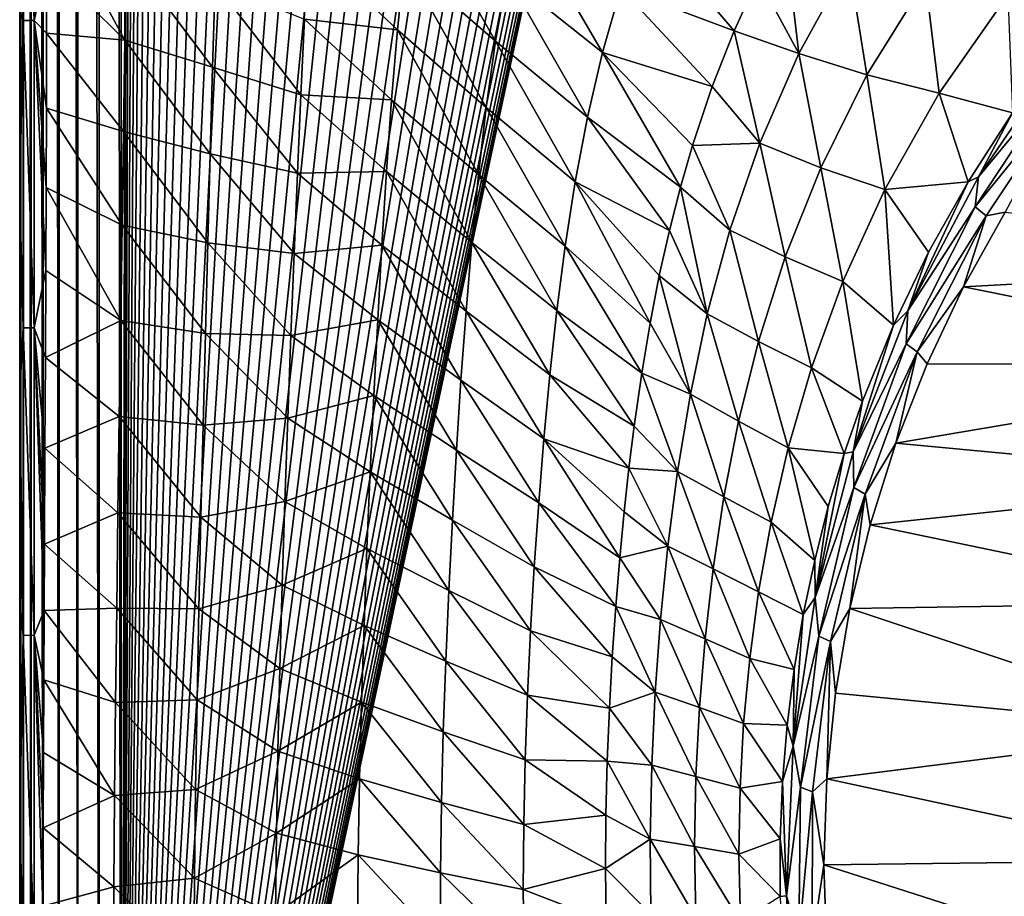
# Model space of a CAD drawing. Header units: metres. Extents: x -23 to 23, y -199 to 23.
# Tile 8 of 112: x -21.22 to -11.42, y -179.21 to -170.49. Entities that reach past the tile are written whole.
import ezdxf

# ---------------------------------------------------------------- set-up
doc = ezdxf.new("R2010")
doc.units = ezdxf.units.M
doc.layers.add('solid_509541_180_SW0001', color=7, linetype='CONTINUOUS')

msp = doc.modelspace()

# ---------------------------------------------------------------- linework, layer by layer
at = {"layer": 'solid_509541_180_SW0001'}
for points in [[(-21.182512, -189, 242.230423), (-21.182512, 0.000142, 242.230423), (-21.209377, -0.00011, 242.00946)], [(-21.107437, -189, 242.439972), (-21.107437, 0.000167, 242.439957), (-21.182512, 0.000142, 242.230423)], [(-21.110292, -189, 242.434082), (-21.107437, -189, 242.439972), (-21.182512, 0.000142, 242.230423)], [(-21.182512, -189, 242.230423), (-21.110292, -189, 242.434082), (-21.182512, 0.000142, 242.230423)], [(-20.987869, -189, 242.627716), (-20.987869, 0.000123, 242.627701), (-21.107437, 0.000167, 242.439957)], [(-21.107437, -189, 242.439972), (-20.987869, -189, 242.627716), (-21.107437, 0.000167, 242.439957)], [(-20.829735, -189, 242.784348), (-20.829735, 0.00002, 242.784348), (-20.987869, 0.000123, 242.627701)], [(-20.987869, -189, 242.627716), (-20.829735, -189, 242.784348), (-20.987869, 0.000123, 242.627701)], [(-20.640867, -189, 242.902145), (-20.640867, -0.000121, 242.902145), (-20.829735, 0.00002, 242.784348)], [(-20.829735, -189, 242.784348), (-20.640867, -189, 242.902145), (-20.829735, 0.00002, 242.784348)], [(-21.184349, -189, 242.222519), (-21.209377, -0.00011, 242.00946), (-21.209377, -94.500061, 242.00946)], [(-21.184349, -189, 242.222519), (-21.182512, -189, 242.230423), (-21.209377, -0.00011, 242.00946)], [(-20.430849, -189, 242.975174), (-20.430624, -0.000278, 242.975235), (-20.640867, -0.000121, 242.902145)], [(-20.640867, -189, 242.902145), (-20.430849, -189, 242.975174), (-20.640867, -0.000121, 242.902145)], [(-20.430849, -189, 242.975174), (-20.209421, -189, 243), (-20.430624, -0.000278, 242.975235)], [(-20.430624, -0.000278, 242.975235), (-20.209421, -189, 243), (-20.209421, -0.000428, 243)], [(-19.85832, -1.201108, 243), (-20.209421, -0.000428, 243), (-20.209421, -189, 243)], [(-19.749578, -2.397916, 243), (-19.85832, -1.201108, 243), (-20.209421, -189, 243)], [(-19.568743, -3.586129, 243), (-19.749578, -2.397916, 243), (-20.209421, -189, 243)], [(-19.316486, -4.761213, 243), (-19.568743, -3.586129, 243), (-20.209421, -189, 243)], [(19.316486, -4.761213, 243), (18.993776, -5.918785, 243), (-20.209421, -189, 243)], [(19.316486, -4.761213, 243), (-20.209421, -189, 243), (20.209421, -189, 243)], [(-18.993776, -5.918785, 243), (-19.316486, -4.761213, 243), (-20.209421, -189, 243)], [(18.993776, -5.918785, 243), (18.601791, -7.054702, 243), (-20.209421, -189, 243)], [(-18.601791, -7.054702, 243), (-18.993776, -5.918785, 243), (-20.209421, -189, 243)], [(18.601791, -7.054702, 243), (18.141941, -8.164902, 243), (-20.209421, -189, 243)], [(-18.141941, -8.164902, 243), (-18.601791, -7.054702, 243), (-20.209421, -189, 243)], [(18.141941, -8.164902, 243), (17.615858, -9.2454, 243), (-20.209421, -189, 243)], [(-17.615858, -9.2454, 243), (-18.141941, -8.164902, 243), (-20.209421, -189, 243)], [(17.615858, -9.2454, 243), (17.025412, -10.292294, 243), (-20.209421, -189, 243)], [(-17.025412, -10.292294, 243), (-17.615858, -9.2454, 243), (-20.209421, -189, 243)], [(17.025412, -10.292294, 243), (16.372877, -11.301532, 243), (-20.209421, -189, 243)], [(-16.372877, -11.301532, 243), (-17.025412, -10.292294, 243), (-20.209421, -189, 243)], [(16.372877, -11.301532, 243), (15.660671, -12.269428, 243), (-20.209421, -189, 243)], [(-15.660671, -12.269428, 243), (-16.372877, -11.301532, 243), (-20.209421, -189, 243)], [(15.660671, -12.269428, 243), (14.891361, -13.19253, 243), (-20.209421, -189, 243)], [(-14.891361, -13.19253, 243), (-15.660671, -12.269428, 243), (-20.209421, -189, 243)], [(14.891361, -13.19253, 243), (14.067702, -14.067531, 243), (-20.209421, -189, 243)], [(-14.067702, -14.067531, 243), (-14.891361, -13.19253, 243), (-20.209421, -189, 243)], [(14.067702, -14.067531, 243), (13.192632, -14.891286, 243), (-20.209421, -189, 243)], [(-13.192632, -14.891286, 243), (-14.067702, -14.067531, 243), (-20.209421, -189, 243)], [(13.192632, -14.891286, 243), (12.269317, -15.660772, 243), (-20.209421, -189, 243)], [(-12.269317, -15.660772, 243), (-13.192632, -14.891286, 243), (-20.209421, -189, 243)], [(12.269317, -15.660772, 243), (11.301332, -16.373013, 243), (-20.209421, -189, 243)], [(-11.301332, -16.373013, 243), (-12.269317, -15.660772, 243), (-20.209421, -189, 243)], [(11.301332, -16.373013, 243), (10.292202, -17.025454, 243), (-20.209421, -189, 243)], [(-10.292202, -17.025454, 243), (-11.301332, -16.373013, 243), (-20.209421, -189, 243)], [(10.292202, -17.025454, 243), (9.245549, -17.61577, 243), (-20.209421, -189, 243)], [(-9.245549, -17.61577, 243), (-10.292202, -17.025454, 243), (-20.209421, -189, 243)], [(9.245549, -17.61577, 243), (8.165118, -18.141846, 243), (-20.209421, -189, 243)], [(-8.165118, -18.141846, 243), (-9.245549, -17.61577, 243), (-20.209421, -189, 243)], [(8.165118, -18.141846, 243), (7.054771, -18.601778, 243), (-20.209421, -189, 243)], [(-7.054771, -18.601778, 243), (-8.165118, -18.141846, 243), (-20.209421, -189, 243)], [(7.054771, -18.601778, 243), (5.918605, -18.993841, 243), (-20.209421, -189, 243)], [(-5.918605, -18.993841, 243), (-7.054771, -18.601778, 243), (-20.209421, -189, 243)], [(5.918605, -18.993841, 243), (4.76099, -19.316536, 243), (-20.209421, -189, 243)], [(-4.76099, -19.316536, 243), (-5.918605, -18.993841, 243), (-20.209421, -189, 243)], [(4.76099, -19.316536, 243), (3.586091, -19.568735, 243), (-20.209421, -189, 243)], [(-3.586091, -19.568735, 243), (-4.76099, -19.316536, 243), (-20.209421, -189, 243)], [(3.586091, -19.568735, 243), (2.39812, -19.749546, 243), (-20.209421, -189, 243)], [(-2.39812, -19.749546, 243), (-3.586091, -19.568735, 243), (-20.209421, -189, 243)], [(2.39812, -19.749546, 243), (1.201424, -19.858311, 243), (-20.209421, -189, 243)], [(-1.201424, -19.858311, 243), (-2.39812, -19.749546, 243), (-20.209421, -189, 243)], [(1.201424, -19.858311, 243), (0, -19.894623, 243), (-20.209421, -189, 243)], [(-1.201424, -19.858311, 243), (-20.209421, -189, 243), (0, -19.894623, 243)], [(-21.221422, -180.807892, 240.736679), (-21.221367, -183.31012, 240.742569), (-21.209377, -94.500061, 242.00946)], [(-21.221369, -178.468857, 240.742416), (-21.221422, -180.807892, 240.736679), (-21.209377, -94.500061, 242.00946)], [(-21.221272, -176.27034, 240.752579), (-21.221369, -178.468857, 240.742416), (-21.209377, -94.500061, 242.00946)], [(-21.221367, -183.31012, 240.742569), (-21.22117, -185.989609, 240.763351), (-21.209377, -94.500061, 242.00946)], [(-21.221167, -174.197662, 240.763779), (-21.221272, -176.27034, 240.752579), (-21.209377, -94.500061, 242.00946)], [(-21.22117, -185.989609, 240.763351), (-21.220812, -188.855255, 240.801132), (-21.209377, -94.500061, 242.00946)], [(-21.221077, -172.240295, 240.77327), (-21.221167, -174.197662, 240.763779), (-21.209377, -94.500061, 242.00946)], [(-21.221024, -170.394745, 240.778915), (-21.221077, -172.240295, 240.77327), (-21.209377, -94.500061, 242.00946)], [(-21.220812, -188.855255, 240.801132), (-21.220798, -188.927063, 240.802658), (-21.209377, -94.500061, 242.00946)], [(-21.220798, -188.927063, 240.802658), (-21.220776, -189, 240.805008), (-21.209377, -94.500061, 242.00946)], [(-21.220776, -189, 240.805008), (-21.209377, -189, 242.00946), (-21.209377, -94.500061, 242.00946)], [(-21.184349, -189, 242.222519), (-21.209377, -94.500061, 242.00946), (-21.209377, -189, 242.00946)], [(-21.186255, -167.43576, 240.441513), (-21.186241, -170.496201, 240.443054), (-21.221014, -168.657349, 240.779755)], [(-21.077158, -170.495544, 240.123367), (-21.186241, -170.496201, 240.443054), (-21.186255, -167.43576, 240.441513)], [(-21.077171, -167.436844, 240.121826), (-21.077158, -170.495544, 240.123367), (-21.186255, -167.43576, 240.441513)], [(-21.077171, -167.436844, 240.121826), (-20.951803, -169.918732, 239.907944), (-21.077158, -170.495544, 240.123367)], [(-21.186241, -170.496201, 240.443054), (-21.221024, -170.394745, 240.778915), (-21.221014, -168.657349, 240.779755)], [(-20.175732, -170.693634, 238.783493), (-20.951803, -169.918732, 239.907944), (-20.951582, -169.255341, 239.908066)], [(-20.162846, -169.817673, 238.767563), (-20.175732, -170.693634, 238.783493), (-20.951582, -169.255341, 239.908066)], [(-16.482155, -170.703857, 233.24971), (-17.388582, -169.914734, 234.622742), (-17.304085, -169.262817, 234.504211)], [(-16.367672, -170.057861, 233.109604), (-16.482155, -170.703857, 233.24971), (-17.304085, -169.262817, 234.504211)], [(-15.41926, -170.816635, 231.700943), (-16.367672, -170.057861, 233.109604), (-16.228218, -169.425659, 232.950714)], [(-15.236226, -170.175385, 231.521927), (-15.41926, -170.816635, 231.700943), (-16.228218, -169.425659, 232.950714)], [(-14.108607, -170.600677, 230.001968), (-15.236226, -170.175385, 231.521927), (-15.014197, -169.539368, 231.324463)], [(-13.869709, -170.076614, 229.828903), (-14.108607, -170.600677, 230.001968), (-15.014197, -169.539368, 231.324463)], [(-13.461956, -170.824753, 229.175278), (-13.869709, -170.076614, 229.828903), (-13.610322, -169.581421, 229.656433)], [(-12.966249, -169.920563, 228.870483), (-13.461956, -170.824753, 229.175278), (-13.610322, -169.581421, 229.656433)], [(-17.458733, -170.590088, 234.72435), (-18.384188, -170.48288, 236.128006), (-18.341429, -169.756302, 236.060318)], [(-17.388582, -169.914734, 234.622742), (-17.458733, -170.590088, 234.72435), (-18.341429, -169.756302, 236.060318)], [(-19.300045, -170.96109, 237.496338), (-20.175732, -170.693634, 238.783493), (-20.162846, -169.817673, 238.767563)], [(-19.275269, -170.129272, 237.462051), (-19.300045, -170.96109, 237.496338), (-20.162846, -169.817673, 238.767563)], [(-21.077158, -170.495544, 240.123367), (-20.951803, -169.918732, 239.907944), (-20.952848, -170.623749, 239.908218)], [(-20.175732, -170.693634, 238.783493), (-20.952848, -170.623749, 239.908218), (-20.951803, -169.918732, 239.907944)], [(-16.576315, -171.361572, 233.370926), (-17.458733, -170.590088, 234.72435), (-17.388582, -169.914734, 234.622742)], [(-16.482155, -170.703857, 233.24971), (-16.576315, -171.361572, 233.370926), (-17.388582, -169.914734, 234.622742)], [(-12.785546, -171.039444, 228.352936), (-13.461956, -170.824753, 229.175278), (-12.966249, -169.920563, 228.870483)], [(-12.20215, -170.100098, 228.045456), (-12.785546, -171.039444, 228.352936), (-12.966249, -169.920563, 228.870483)], [(-15.569098, -171.4599, 231.860321), (-16.482155, -170.703857, 233.24971), (-16.367672, -170.057861, 233.109604)], [(-15.41926, -170.816635, 231.700943), (-15.569098, -171.4599, 231.860321), (-16.367672, -170.057861, 233.109604)], [(-13.461956, -170.824753, 229.175278), (-14.108607, -170.600677, 230.001968), (-13.869709, -170.076614, 229.828903)], [(-12.20215, -170.100098, 228.045456), (-12.065385, -171.220993, 227.534134), (-12.785546, -171.039444, 228.352936)], [(-12.20215, -170.100098, 228.045456), (-11.381829, -170.24234, 227.233047), (-12.065385, -171.220993, 227.534134)], [(-18.422045, -171.238129, 236.182892), (-19.300045, -170.96109, 237.496338), (-19.275269, -170.129272, 237.462051)], [(-18.384188, -170.48288, 236.128006), (-18.422045, -171.238129, 236.182892), (-19.275269, -170.129272, 237.462051)], [(-14.326138, -171.154587, 230.173965), (-15.41926, -170.816635, 231.700943), (-15.236226, -170.175385, 231.521927)], [(-14.108607, -170.600677, 230.001968), (-14.326138, -171.154587, 230.173965), (-15.236226, -170.175385, 231.521927)], [(-11.335055, -171.417282, 226.742371), (-12.065385, -171.220993, 227.534134), (-11.381829, -170.24234, 227.233047)], [(-21.186241, -170.496201, 240.443054), (-21.221077, -172.240295, 240.77327), (-21.221024, -170.394745, 240.778915)], [(-17.517895, -171.286514, 234.809616), (-18.422045, -171.238129, 236.182892), (-18.384188, -170.48288, 236.128006)], [(-17.458733, -170.590088, 234.72435), (-17.517895, -171.286514, 234.809616), (-18.384188, -170.48288, 236.128006)], [(-21.186241, -170.496201, 240.443054), (-21.18635, -173.556717, 240.43158), (-21.221077, -172.240295, 240.77327)], [(-21.077267, -173.555115, 240.111893), (-21.18635, -173.556717, 240.43158), (-21.186241, -170.496201, 240.443054)], [(-21.077158, -170.495544, 240.123367), (-21.077267, -173.555115, 240.111893), (-21.186241, -170.496201, 240.443054)], [(-21.077158, -170.495544, 240.123367), (-20.960991, -172.986389, 239.911499), (-21.077267, -173.555115, 240.111893)], [(-21.077158, -170.495544, 240.123367), (-20.952848, -170.623749, 239.908218), (-20.95472, -171.369385, 239.908875)], [(-21.077158, -170.495544, 240.123367), (-20.95472, -171.369385, 239.908875), (-20.957457, -172.158051, 239.909973)], [(-21.077158, -170.495544, 240.123367), (-20.957457, -172.158051, 239.909973), (-20.960991, -172.986389, 239.911499)], [(-16.65444, -172.029282, 233.473877), (-17.517895, -171.286514, 234.809616), (-17.458733, -170.590088, 234.72435)], [(-16.576315, -171.361572, 233.370926), (-16.65444, -172.029282, 233.473877), (-17.458733, -170.590088, 234.72435)], [(-20.188807, -171.602203, 238.795166), (-20.95472, -171.369385, 239.908875), (-20.952848, -170.623749, 239.908218)], [(-20.175732, -170.693634, 238.783493), (-20.188807, -171.602203, 238.795166), (-20.952848, -170.623749, 239.908218)], [(-13.85076, -171.717606, 229.4534), (-14.326138, -171.154587, 230.173965), (-14.108607, -170.600677, 230.001968)], [(-13.461956, -170.824753, 229.175278), (-13.85076, -171.717606, 229.4534), (-14.108607, -170.600677, 230.001968)], [(-19.323973, -171.823578, 237.522308), (-20.188807, -171.602203, 238.795166), (-20.175732, -170.693634, 238.783493)], [(-19.300045, -170.96109, 237.496338), (-19.323973, -171.823578, 237.522308), (-20.175732, -170.693634, 238.783493)], [(-15.691407, -172.103012, 231.999817), (-16.576315, -171.361572, 233.370926), (-16.482155, -170.703857, 233.24971)], [(-15.569098, -171.4599, 231.860321), (-15.691407, -172.103012, 231.999817), (-16.482155, -170.703857, 233.24971)], [(-14.642, -172.155594, 230.454788), (-15.569098, -171.4599, 231.860321), (-15.41926, -170.816635, 231.700943)], [(-14.522479, -171.74202, 230.343582), (-14.642, -172.155594, 230.454788), (-15.41926, -170.816635, 231.700943)], [(-14.326138, -171.154587, 230.173965), (-14.522479, -171.74202, 230.343582), (-15.41926, -170.816635, 231.700943)], [(-13.245218, -171.962173, 228.638107), (-13.85076, -171.717606, 229.4534), (-13.461956, -170.824753, 229.175278)], [(-12.785546, -171.039444, 228.352936), (-13.245218, -171.962173, 228.638107), (-13.461956, -170.824753, 229.175278)], [(-10.818769, -170.799164, 226.523651), (-11.675559, -172.051498, 226.852081), (-11.335055, -171.417282, 226.742371)], [(-10.859599, -171.070908, 226.499817), (-11.675559, -172.051498, 226.852081), (-10.818769, -170.799164, 226.523651)], [(-18.456734, -172.017761, 236.226212), (-19.323973, -171.823578, 237.522308), (-19.300045, -170.96109, 237.496338)], [(-18.422045, -171.238129, 236.182892), (-18.456734, -172.017761, 236.226212), (-19.300045, -170.96109, 237.496338)], [(-12.785546, -171.039444, 228.352936), (-12.606902, -172.179764, 227.819107), (-13.245218, -171.962173, 228.638107)], [(-12.785546, -171.039444, 228.352936), (-12.065385, -171.220993, 227.534134), (-12.606902, -172.179764, 227.819107)], [(-10.859599, -171.070908, 226.499817), (-11.706835, -172.350296, 226.839264), (-11.675559, -172.051498, 226.852081)], [(-10.756428, -171.176941, 226.468094), (-11.706835, -172.350296, 226.839264), (-10.859599, -171.070908, 226.499817)], [(-13.85076, -171.717606, 229.4534), (-14.522479, -171.74202, 230.343582), (-14.326138, -171.154587, 230.173965)], [(-10.756428, -171.176941, 226.468094), (-11.599465, -172.442535, 226.806366), (-11.706835, -172.350296, 226.839264)], [(-10.756428, -171.176941, 226.468094), (-11.410188, -172.405762, 226.776932), (-11.599465, -172.442535, 226.806366)], [(-17.568991, -172.001404, 234.879639), (-18.456734, -172.017761, 236.226212), (-18.422045, -171.238129, 236.182892)], [(-17.517895, -171.286514, 234.809616), (-17.568991, -172.001404, 234.879639), (-18.422045, -171.238129, 236.182892)], [(-11.778051, -172.10257, 226.931259), (-12.606902, -172.179764, 227.819107), (-12.065385, -171.220993, 227.534134)], [(-11.335055, -171.417282, 226.742371), (-11.778051, -172.10257, 226.931259), (-12.065385, -171.220993, 227.534134)], [(-20.202188, -172.534958, 238.803238), (-20.957457, -172.158051, 239.909973), (-20.95472, -171.369385, 239.908875)], [(-20.188807, -171.602203, 238.795166), (-20.202188, -172.534958, 238.803238), (-20.95472, -171.369385, 239.908875)], [(-16.720322, -172.705475, 233.559753), (-17.568991, -172.001404, 234.879639), (-17.517895, -171.286514, 234.809616)], [(-16.65444, -172.029282, 233.473877), (-16.720322, -172.705475, 233.559753), (-17.517895, -171.286514, 234.809616)], [(-15.7915, -172.744766, 232.119965), (-16.65444, -172.029282, 233.473877), (-16.576315, -171.361572, 233.370926)], [(-15.691407, -172.103012, 231.999817), (-15.7915, -172.744766, 232.119965), (-16.576315, -171.361572, 233.370926)], [(-14.751729, -172.585846, 230.56308), (-15.691407, -172.103012, 231.999817), (-15.569098, -171.4599, 231.860321)], [(-14.642, -172.155594, 230.454788), (-14.751729, -172.585846, 230.56308), (-15.569098, -171.4599, 231.860321)], [(-11.675559, -172.051498, 226.852081), (-11.778051, -172.10257, 226.931259), (-11.335055, -171.417282, 226.742371)], [(-19.347607, -172.709747, 237.541153), (-20.202188, -172.534958, 238.803238), (-20.188807, -171.602203, 238.795166)], [(-19.323973, -171.823578, 237.522308), (-19.347607, -172.709747, 237.541153), (-20.188807, -171.602203, 238.795166)], [(-14.149141, -172.584595, 229.699677), (-14.642, -172.155594, 230.454788), (-14.522479, -171.74202, 230.343582)], [(-13.85076, -171.717606, 229.4534), (-14.149141, -172.584595, 229.699677), (-14.522479, -171.74202, 230.343582)], [(-13.598546, -172.84967, 228.894714), (-14.149141, -172.584595, 229.699677), (-13.85076, -171.717606, 229.4534)], [(-13.245218, -171.962173, 228.638107), (-13.598546, -172.84967, 228.894714), (-13.85076, -171.717606, 229.4534)], [(-18.489471, -172.817154, 236.25943), (-19.347607, -172.709747, 237.541153), (-19.323973, -171.823578, 237.522308)], [(-18.456734, -172.017761, 236.226212), (-18.489471, -172.817154, 236.25943), (-19.323973, -171.823578, 237.522308)], [(-13.245218, -171.962173, 228.638107), (-13.024296, -173.094955, 228.080704), (-13.598546, -172.84967, 228.894714)], [(-13.245218, -171.962173, 228.638107), (-12.606902, -172.179764, 227.819107), (-13.024296, -173.094955, 228.080704)], [(-17.614397, -172.731964, 234.935898), (-18.489471, -172.817154, 236.25943), (-18.456734, -172.017761, 236.226212)], [(-17.568991, -172.001404, 234.879639), (-17.614397, -172.731964, 234.935898), (-18.456734, -172.017761, 236.226212)], [(-16.777113, -173.388824, 233.630234), (-17.614397, -172.731964, 234.935898), (-17.568991, -172.001404, 234.879639)], [(-16.720322, -172.705475, 233.559753), (-16.777113, -173.388824, 233.630234), (-17.568991, -172.001404, 234.879639)], [(-15.874155, -173.384674, 232.222015), (-16.720322, -172.705475, 233.559753), (-16.65444, -172.029282, 233.473877)], [(-15.7915, -172.744766, 232.119965), (-15.874155, -173.384674, 232.222015), (-16.65444, -172.029282, 233.473877)], [(-11.675559, -172.051498, 226.852081), (-12.378256, -173.388245, 227.203171), (-11.778051, -172.10257, 226.931259)], [(-11.706835, -172.350296, 226.839264), (-12.378256, -173.388245, 227.203171), (-11.675559, -172.051498, 226.852081)], [(-20.215799, -173.483429, 238.808395), (-20.960991, -172.986389, 239.911499), (-20.957457, -172.158051, 239.909973)], [(-20.202188, -172.534958, 238.803238), (-20.215799, -173.483429, 238.808395), (-20.957457, -172.158051, 239.909973)], [(-14.944197, -173.510208, 230.769638), (-15.7915, -172.744766, 232.119965), (-15.691407, -172.103012, 231.999817)], [(-14.852386, -173.036621, 230.668274), (-14.944197, -173.510208, 230.769638), (-15.691407, -172.103012, 231.999817)], [(-14.751729, -172.585846, 230.56308), (-14.852386, -173.036621, 230.668274), (-15.691407, -172.103012, 231.999817)], [(-14.374465, -173.418152, 229.912109), (-14.751729, -172.585846, 230.56308), (-14.642, -172.155594, 230.454788)], [(-14.149141, -172.584595, 229.699677), (-14.374465, -173.418152, 229.912109), (-14.642, -172.155594, 230.454788)], [(-11.778051, -172.10257, 226.931259), (-12.171937, -172.804291, 227.124664), (-12.606902, -172.179764, 227.819107)], [(-12.378256, -173.388245, 227.203171), (-12.171937, -172.804291, 227.124664), (-11.778051, -172.10257, 226.931259)], [(-21.18635, -173.556717, 240.43158), (-21.221167, -174.197662, 240.763779), (-21.221077, -172.240295, 240.77327)], [(-12.522219, -173.530121, 227.324615), (-13.024296, -173.094955, 228.080704), (-12.606902, -172.179764, 227.819107)], [(-12.171937, -172.804291, 227.124664), (-12.522219, -173.530121, 227.324615), (-12.606902, -172.179764, 227.819107)], [(-11.706835, -172.350296, 226.839264), (-12.394114, -173.71492, 227.20166), (-12.378256, -173.388245, 227.203171)], [(-11.599465, -172.442535, 226.806366), (-12.394114, -173.71492, 227.20166), (-11.706835, -172.350296, 226.839264)], [(-11.599465, -172.442535, 226.806366), (-12.284223, -173.793945, 227.167633), (-12.394114, -173.71492, 227.20166)], [(-11.599465, -172.442535, 226.806366), (-11.823555, -173.146698, 226.975464), (-12.284223, -173.793945, 227.167633)], [(-7.121356, -172.892532, 226.907364), (-11.823555, -173.146698, 226.975464), (-11.410188, -172.405762, 226.776932)], [(-11.599465, -172.442535, 226.806366), (-11.410188, -172.405762, 226.776932), (-11.823555, -173.146698, 226.975464)], [(-19.371082, -173.612457, 237.554184), (-20.215799, -173.483429, 238.808395), (-20.202188, -172.534958, 238.803238)], [(-19.347607, -172.709747, 237.541153), (-19.371082, -173.612457, 237.554184), (-20.202188, -172.534958, 238.803238)], [(-14.374465, -173.418152, 229.912109), (-14.852386, -173.036621, 230.668274), (-14.751729, -172.585846, 230.56308)], [(-13.864728, -173.691696, 229.119843), (-14.374465, -173.418152, 229.912109), (-14.149141, -172.584595, 229.699677)], [(-13.598546, -172.84967, 228.894714), (-13.864728, -173.691696, 229.119843), (-14.149141, -172.584595, 229.699677)], [(-18.520908, -173.6315, 236.284149), (-19.371082, -173.612457, 237.554184), (-19.347607, -172.709747, 237.541153)], [(-18.489471, -172.817154, 236.25943), (-18.520908, -173.6315, 236.284149), (-19.347607, -172.709747, 237.541153)], [(-17.614397, -172.731964, 234.935898), (-17.655834, -173.475296, 234.980179), (-18.489471, -172.817154, 236.25943)], [(-16.827188, -174.07811, 233.687347), (-17.655834, -173.475296, 234.980179), (-17.614397, -172.731964, 234.935898)], [(-16.777113, -173.388824, 233.630234), (-16.827188, -174.07811, 233.687347), (-17.614397, -172.731964, 234.935898)], [(-15.943438, -174.022858, 232.307724), (-16.777113, -173.388824, 233.630234), (-16.720322, -172.705475, 233.559753)], [(-15.874155, -173.384674, 232.222015), (-15.943438, -174.022858, 232.307724), (-16.720322, -172.705475, 233.559753)], [(-15.02715, -174.00679, 230.865921), (-15.874155, -173.384674, 232.222015), (-15.7915, -172.744766, 232.119965)], [(-14.944197, -173.510208, 230.769638), (-15.02715, -174.00679, 230.865921), (-15.7915, -172.744766, 232.119965)], [(-17.655834, -173.475296, 234.980179), (-18.520908, -173.6315, 236.284149), (-18.489471, -172.817154, 236.25943)], [(-12.378256, -173.388245, 227.203171), (-12.522219, -173.530121, 227.324615), (-12.171937, -172.804291, 227.124664)], [(-13.598546, -172.84967, 228.894714), (-13.33857, -173.952621, 228.314896), (-13.864728, -173.691696, 229.119843)], [(-13.598546, -172.84967, 228.894714), (-13.024296, -173.094955, 228.080704), (-13.33857, -173.952621, 228.314896)], [(-7.121356, -172.892532, 226.907364), (-7.926976, -173.932037, 227.185898), (-11.823555, -173.146698, 226.975464)], [(-21.077267, -173.555115, 240.111893), (-20.960991, -172.986389, 239.911499), (-20.965197, -173.852371, 239.913376)], [(-20.215799, -173.483429, 238.808395), (-20.965197, -173.852371, 239.913376), (-20.960991, -172.986389, 239.911499)], [(-14.543222, -174.217102, 230.091751), (-14.944197, -173.510208, 230.769638), (-14.852386, -173.036621, 230.668274)], [(-14.374465, -173.418152, 229.912109), (-14.543222, -174.217102, 230.091751), (-14.852386, -173.036621, 230.668274)], [(-12.83082, -174.28685, 227.532791), (-13.33857, -173.952621, 228.314896), (-13.024296, -173.094955, 228.080704)], [(-12.522219, -173.530121, 227.324615), (-12.83082, -174.28685, 227.532791), (-13.024296, -173.094955, 228.080704)], [(-12.284223, -173.793945, 227.167633), (-11.823555, -173.146698, 226.975464), (-12.186131, -173.913361, 227.180893)], [(-7.926976, -173.932037, 227.185898), (-12.186131, -173.913361, 227.180893), (-11.823555, -173.146698, 226.975464)], [(-16.002518, -174.659821, 232.379272), (-16.827188, -174.07811, 233.687347), (-16.777113, -173.388824, 233.630234)], [(-15.943438, -174.022858, 232.307724), (-16.002518, -174.659821, 232.379272), (-16.777113, -173.388824, 233.630234)], [(-15.102739, -174.535492, 230.957565), (-15.943438, -174.022858, 232.307724), (-15.874155, -173.384674, 232.222015)], [(-15.02715, -174.00679, 230.865921), (-15.102739, -174.535492, 230.957565), (-15.874155, -173.384674, 232.222015)], [(-14.062446, -174.486282, 229.313782), (-14.543222, -174.217102, 230.091751), (-14.374465, -173.418152, 229.912109)], [(-13.864728, -173.691696, 229.119843), (-14.062446, -174.486282, 229.313782), (-14.374465, -173.418152, 229.912109)], [(-12.378256, -173.388245, 227.203171), (-12.921234, -174.790909, 227.572906), (-12.522219, -173.530121, 227.324615)], [(-12.394114, -173.71492, 227.20166), (-12.921234, -174.790909, 227.572906), (-12.378256, -173.388245, 227.203171)], [(-20.215799, -173.483429, 238.808395), (-20.229403, -174.439499, 238.811386), (-20.965197, -173.852371, 239.913376)], [(-19.394182, -174.524689, 237.562729), (-20.229403, -174.439499, 238.811386), (-20.215799, -173.483429, 238.808395)], [(-19.371082, -173.612457, 237.554184), (-19.394182, -174.524689, 237.562729), (-20.215799, -173.483429, 238.808395)], [(-17.655834, -173.475296, 234.980179), (-17.694309, -174.228424, 235.014435), (-18.520908, -173.6315, 236.284149)], [(-16.872053, -174.772247, 233.733307), (-17.694309, -174.228424, 235.014435), (-17.655834, -173.475296, 234.980179)], [(-16.827188, -174.07811, 233.687347), (-16.872053, -174.772247, 233.733307), (-17.655834, -173.475296, 234.980179)], [(-14.543222, -174.217102, 230.091751), (-15.02715, -174.00679, 230.865921), (-14.944197, -173.510208, 230.769638)], [(-12.921234, -174.790909, 227.572906), (-12.83082, -174.28685, 227.532791), (-12.522219, -173.530121, 227.324615)], [(-21.18635, -173.556717, 240.43158), (-21.186504, -176.617325, 240.415161), (-21.221167, -174.197662, 240.763779)], [(-21.077421, -176.615662, 240.095459), (-21.186504, -176.617325, 240.415161), (-21.18635, -173.556717, 240.43158)], [(-21.077267, -173.555115, 240.111893), (-21.077421, -176.615662, 240.095459), (-21.18635, -173.556717, 240.43158)], [(-21.077267, -173.555115, 240.111893), (-20.978653, -176.369583, 239.919891), (-21.077421, -176.615662, 240.095459)], [(-21.077267, -173.555115, 240.111893), (-20.965197, -173.852371, 239.913376), (-20.969976, -174.753845, 239.915634)], [(-21.077267, -173.555115, 240.111893), (-20.969976, -174.753845, 239.915634), (-20.975098, -175.709122, 239.918076)], [(-21.077267, -173.555115, 240.111893), (-20.975098, -175.709122, 239.918076), (-20.978653, -176.369583, 239.919891)], [(-18.551178, -174.455963, 236.302078), (-19.394182, -174.524689, 237.562729), (-19.371082, -173.612457, 237.554184)], [(-18.520908, -173.6315, 236.284149), (-18.551178, -174.455963, 236.302078), (-19.371082, -173.612457, 237.554184)], [(-17.694309, -174.228424, 235.014435), (-18.551178, -174.455963, 236.302078), (-18.520908, -173.6315, 236.284149)], [(-13.864728, -173.691696, 229.119843), (-13.570759, -174.749146, 228.521072), (-14.062446, -174.486282, 229.313782)], [(-13.864728, -173.691696, 229.119843), (-13.33857, -173.952621, 228.314896), (-13.570759, -174.749146, 228.521072)], [(-12.394114, -173.71492, 227.20166), (-12.914683, -175.145721, 227.582352), (-12.921234, -174.790909, 227.572906)], [(-12.284223, -173.793945, 227.167633), (-12.914683, -175.145721, 227.582352), (-12.394114, -173.71492, 227.20166)], [(-12.284223, -173.793945, 227.167633), (-12.802811, -175.212433, 227.547043), (-12.914683, -175.145721, 227.582352)], [(-12.284223, -173.793945, 227.167633), (-12.496737, -174.7043, 227.392822), (-12.802811, -175.212433, 227.547043)], [(-12.284223, -173.793945, 227.167633), (-12.186131, -173.913361, 227.180893), (-12.496737, -174.7043, 227.392822)], [(-20.229403, -174.439499, 238.811386), (-20.969976, -174.753845, 239.915634), (-20.965197, -173.852371, 239.913376)], [(-7.926976, -173.932037, 227.185898), (-12.496737, -174.7043, 227.392822), (-12.186131, -173.913361, 227.180893)], [(-15.154394, -174.951569, 231.022293), (-16.002518, -174.659821, 232.379272), (-15.943438, -174.022858, 232.307724)], [(-15.102739, -174.535492, 230.957565), (-15.154394, -174.951569, 231.022293), (-15.943438, -174.022858, 232.307724)], [(-14.669921, -174.985184, 230.241913), (-15.102739, -174.535492, 230.957565), (-15.02715, -174.00679, 230.865921)], [(-14.543222, -174.217102, 230.091751), (-14.669921, -174.985184, 230.241913), (-15.02715, -174.00679, 230.865921)], [(-13.011262, -174.806534, 227.675385), (-13.570759, -174.749146, 228.521072), (-13.33857, -173.952621, 228.314896)], [(-12.83082, -174.28685, 227.532791), (-13.011262, -174.806534, 227.675385), (-13.33857, -173.952621, 228.314896)], [(-7.926976, -173.932037, 227.185898), (-8.571366, -175.07193, 227.491333), (-12.496737, -174.7043, 227.392822)], [(-16.053537, -175.296326, 232.439056), (-16.872053, -174.772247, 233.733307), (-16.827188, -174.07811, 233.687347)], [(-16.002518, -174.659821, 232.379272), (-16.053537, -175.296326, 232.439056), (-16.827188, -174.07811, 233.687347)], [(-21.186504, -176.617325, 240.415161), (-21.221272, -176.27034, 240.752579), (-21.221167, -174.197662, 240.763779)], [(-14.20852, -175.237869, 229.479401), (-14.669921, -174.985184, 230.241913), (-14.543222, -174.217102, 230.091751)], [(-14.062446, -174.486282, 229.313782), (-14.20852, -175.237869, 229.479401), (-14.543222, -174.217102, 230.091751)], [(-17.694309, -174.228424, 235.014435), (-17.730169, -174.988434, 235.040741), (-18.551178, -174.455963, 236.302078)], [(-16.912394, -175.470154, 233.770477), (-17.730169, -174.988434, 235.040741), (-17.694309, -174.228424, 235.014435)], [(-16.872053, -174.772247, 233.733307), (-16.912394, -175.470154, 233.770477), (-17.694309, -174.228424, 235.014435)], [(-12.921234, -174.790909, 227.572906), (-13.011262, -174.806534, 227.675385), (-12.83082, -174.28685, 227.532791)], [(-20.229403, -174.439499, 238.811386), (-20.242645, -175.395782, 238.812851), (-20.969976, -174.753845, 239.915634)], [(-19.416414, -175.439911, 237.568085), (-20.242645, -175.395782, 238.812851), (-20.229403, -174.439499, 238.811386)], [(-19.394182, -174.524689, 237.562729), (-19.416414, -175.439911, 237.568085), (-20.229403, -174.439499, 238.811386)], [(-18.551178, -174.455963, 236.302078), (-18.57999, -175.285904, 236.314911), (-19.394182, -174.524689, 237.562729)], [(-17.730169, -174.988434, 235.040741), (-18.57999, -175.285904, 236.314911), (-18.551178, -174.455963, 236.302078)], [(-14.062446, -174.486282, 229.313782), (-13.740235, -175.489197, 228.701462), (-14.20852, -175.237869, 229.479401)], [(-14.062446, -174.486282, 229.313782), (-13.570759, -174.749146, 228.521072), (-13.740235, -175.489197, 228.701462)], [(-18.57999, -175.285904, 236.314911), (-19.416414, -175.439911, 237.568085), (-19.394182, -174.524689, 237.562729)], [(-14.669921, -174.985184, 230.241913), (-15.154394, -174.951569, 231.022293), (-15.102739, -174.535492, 230.957565)], [(-15.24608, -175.84549, 231.142029), (-16.053537, -175.296326, 232.439056), (-16.002518, -174.659821, 232.379272)], [(-15.202071, -175.386749, 231.083603), (-15.24608, -175.84549, 231.142029), (-16.002518, -174.659821, 232.379272)], [(-15.154394, -174.951569, 231.022293), (-15.202071, -175.386749, 231.083603), (-16.002518, -174.659821, 232.379272)], [(-12.802811, -175.212433, 227.547043), (-12.496737, -174.7043, 227.392822), (-12.753382, -175.517548, 227.610733)], [(-8.571366, -175.07193, 227.491333), (-12.753382, -175.517548, 227.610733), (-12.496737, -174.7043, 227.392822)], [(-20.242645, -175.395782, 238.812851), (-20.975098, -175.709122, 239.918076), (-20.969976, -174.753845, 239.915634)], [(-16.097652, -175.933228, 232.489639), (-16.912394, -175.470154, 233.770477), (-16.872053, -174.772247, 233.733307)], [(-16.053537, -175.296326, 232.439056), (-16.097652, -175.933228, 232.489639), (-16.872053, -174.772247, 233.733307)], [(-13.305413, -175.870026, 227.965256), (-13.740235, -175.489197, 228.701462), (-13.570759, -174.749146, 228.521072)], [(-13.169679, -175.335037, 227.819839), (-13.305413, -175.870026, 227.965256), (-13.570759, -174.749146, 228.521072)], [(-13.011262, -174.806534, 227.675385), (-13.169679, -175.335037, 227.819839), (-13.570759, -174.749146, 228.521072)], [(-12.921234, -174.790909, 227.572906), (-13.300343, -176.241028, 227.957901), (-13.011262, -174.806534, 227.675385)], [(-12.914683, -175.145721, 227.582352), (-13.300343, -176.241028, 227.957901), (-12.921234, -174.790909, 227.572906)], [(-13.300343, -176.241028, 227.957901), (-13.169679, -175.335037, 227.819839), (-13.011262, -174.806534, 227.675385)], [(-17.730169, -174.988434, 235.040741), (-17.76322, -175.752502, 235.061142), (-18.57999, -175.285904, 236.314911)], [(-16.948223, -176.170837, 233.801208), (-17.76322, -175.752502, 235.061142), (-17.730169, -174.988434, 235.040741)], [(-16.912394, -175.470154, 233.770477), (-16.948223, -176.170837, 233.801208), (-17.730169, -174.988434, 235.040741)], [(-14.766031, -175.729462, 230.36763), (-15.202071, -175.386749, 231.083603), (-15.154394, -174.951569, 231.022293)], [(-14.669921, -174.985184, 230.241913), (-14.766031, -175.729462, 230.36763), (-15.154394, -174.951569, 231.022293)], [(-14.316683, -175.955429, 229.621414), (-14.766031, -175.729462, 230.36763), (-14.669921, -174.985184, 230.241913)], [(-14.20852, -175.237869, 229.479401), (-14.316683, -175.955429, 229.621414), (-14.669921, -174.985184, 230.241913)], [(-8.571366, -175.07193, 227.491333), (-9.041193, -176.288696, 227.817368), (-12.753382, -175.517548, 227.610733)], [(-12.914683, -175.145721, 227.582352), (-13.26415, -176.623306, 227.97702), (-13.300343, -176.241028, 227.957901)], [(-12.802811, -175.212433, 227.547043), (-13.26415, -176.623306, 227.97702), (-12.914683, -175.145721, 227.582352)], [(-18.57999, -175.285904, 236.314911), (-18.606735, -176.11705, 236.324265), (-19.416414, -175.439911, 237.568085)], [(-17.76322, -175.752502, 235.061142), (-18.606735, -176.11705, 236.324265), (-18.57999, -175.285904, 236.314911)], [(-15.28613, -176.329514, 231.197845), (-16.097652, -175.933228, 232.489639), (-16.053537, -175.296326, 232.439056)], [(-15.24608, -175.84549, 231.142029), (-15.28613, -176.329514, 231.197845), (-16.053537, -175.296326, 232.439056)], [(-14.20852, -175.237869, 229.479401), (-13.863285, -176.183441, 228.86026), (-14.316683, -175.955429, 229.621414)], [(-14.20852, -175.237869, 229.479401), (-13.740235, -175.489197, 228.701462), (-13.863285, -176.183441, 228.86026)], [(-12.802811, -175.212433, 227.547043), (-13.149296, -176.679184, 227.939758), (-13.26415, -176.623306, 227.97702)], [(-12.802811, -175.212433, 227.547043), (-12.953954, -176.348984, 227.833511), (-13.149296, -176.679184, 227.939758)], [(-12.802811, -175.212433, 227.547043), (-12.753382, -175.517548, 227.610733), (-12.953954, -176.348984, 227.833511)], [(-20.242645, -175.395782, 238.812851), (-20.255096, -176.345978, 238.813416), (-20.975098, -175.709122, 239.918076)], [(-19.437101, -176.352386, 237.571472), (-20.255096, -176.345978, 238.813416), (-20.242645, -175.395782, 238.812851)], [(-19.416414, -175.439911, 237.568085), (-19.437101, -176.352386, 237.571472), (-20.242645, -175.395782, 238.812851)], [(-14.766031, -175.729462, 230.36763), (-15.24608, -175.84549, 231.142029), (-15.202071, -175.386749, 231.083603)], [(-13.300343, -176.241028, 227.957901), (-13.305413, -175.870026, 227.965256), (-13.169679, -175.335037, 227.819839)], [(-18.606735, -176.11705, 236.324265), (-19.437101, -176.352386, 237.571472), (-19.416414, -175.439911, 237.568085)], [(-16.135193, -176.571381, 232.533569), (-16.948223, -176.170837, 233.801208), (-16.912394, -175.470154, 233.770477)], [(-16.097652, -175.933228, 232.489639), (-16.135193, -176.571381, 232.533569), (-16.912394, -175.470154, 233.770477)], [(-13.418619, -176.410141, 228.110977), (-13.863285, -176.183441, 228.86026), (-13.740235, -175.489197, 228.701462)], [(-13.305413, -175.870026, 227.965256), (-13.418619, -176.410141, 228.110977), (-13.740235, -175.489197, 228.701462)], [(-9.041193, -176.288696, 227.817368), (-12.953954, -176.348984, 227.833511), (-12.753382, -175.517548, 227.610733)], [(-20.255096, -176.345978, 238.813416), (-20.978653, -176.369583, 239.919891), (-20.975098, -175.709122, 239.918076)], [(-17.76322, -175.752502, 235.061142), (-17.79285, -176.51799, 235.077606), (-18.606735, -176.11705, 236.324265)], [(-16.979025, -176.873276, 233.827728), (-17.79285, -176.51799, 235.077606), (-17.76322, -175.752502, 235.061142)], [(-16.948223, -176.170837, 233.801208), (-16.979025, -176.873276, 233.827728), (-17.76322, -175.752502, 235.061142)], [(-14.766031, -175.729462, 230.36763), (-14.839123, -176.458801, 230.474808), (-15.24608, -175.84549, 231.142029)], [(-14.396481, -176.650467, 229.74559), (-14.839123, -176.458801, 230.474808), (-14.766031, -175.729462, 230.36763)], [(-14.316683, -175.955429, 229.621414), (-14.396481, -176.650467, 229.74559), (-14.766031, -175.729462, 230.36763)], [(-14.839123, -176.458801, 230.474808), (-15.28613, -176.329514, 231.197845), (-15.24608, -175.84549, 231.142029)], [(-13.300343, -176.241028, 227.957901), (-13.418619, -176.410141, 228.110977), (-13.305413, -175.870026, 227.965256)], [(-15.320879, -176.829529, 231.250641), (-16.135193, -176.571381, 232.533569), (-16.097652, -175.933228, 232.489639)], [(-15.28613, -176.329514, 231.197845), (-15.320879, -176.829529, 231.250641), (-16.097652, -175.933228, 232.489639)], [(-14.316683, -175.955429, 229.621414), (-13.951765, -176.846085, 229.002914), (-14.396481, -176.650467, 229.74559)], [(-14.316683, -175.955429, 229.621414), (-13.863285, -176.183441, 228.86026), (-13.951765, -176.846085, 229.002914)], [(-18.606735, -176.11705, 236.324265), (-18.630573, -176.945694, 236.331619), (-19.437101, -176.352386, 237.571472)], [(-17.79285, -176.51799, 235.077606), (-18.630573, -176.945694, 236.331619), (-18.606735, -176.11705, 236.324265)], [(-16.165838, -177.211456, 232.573273), (-16.979025, -176.873276, 233.827728), (-16.948223, -176.170837, 233.801208)], [(-16.135193, -176.571381, 232.533569), (-16.165838, -177.211456, 232.573273), (-16.948223, -176.170837, 233.801208)], [(-21.186504, -176.617325, 240.415161), (-21.221369, -178.468857, 240.742416), (-21.221272, -176.27034, 240.752579)], [(-13.509862, -176.95549, 228.25676), (-13.951765, -176.846085, 229.002914), (-13.863285, -176.183441, 228.86026)], [(-13.418619, -176.410141, 228.110977), (-13.509862, -176.95549, 228.25676), (-13.863285, -176.183441, 228.86026)], [(-13.300343, -176.241028, 227.957901), (-13.521066, -177.719009, 228.355286), (-13.418619, -176.410141, 228.110977)], [(-13.26415, -176.623306, 227.97702), (-13.521066, -177.719009, 228.355286), (-13.300343, -176.241028, 227.957901)], [(-21.077421, -176.615662, 240.095459), (-20.978653, -176.369583, 239.919891), (-20.982115, -177.059158, 239.921616)], [(-20.266287, -177.285294, 238.813599), (-20.982115, -177.059158, 239.921616), (-20.978653, -176.369583, 239.919891)], [(-20.255096, -176.345978, 238.813416), (-20.266287, -177.285294, 238.813599), (-20.978653, -176.369583, 239.919891)], [(-19.455448, -177.257507, 237.573914), (-20.266287, -177.285294, 238.813599), (-20.255096, -176.345978, 238.813416)], [(-19.437101, -176.352386, 237.571472), (-19.455448, -177.257507, 237.573914), (-20.255096, -176.345978, 238.813416)], [(-18.630573, -176.945694, 236.331619), (-19.455448, -177.257507, 237.573914), (-19.437101, -176.352386, 237.571472)], [(-14.89296, -177.182465, 230.569717), (-15.320879, -176.829529, 231.250641), (-15.28613, -176.329514, 231.197845)], [(-14.839123, -176.458801, 230.474808), (-14.89296, -177.182465, 230.569717), (-15.28613, -176.329514, 231.197845)], [(-13.149296, -176.679184, 227.939758), (-12.953954, -176.348984, 227.833511), (-13.098449, -177.193497, 228.059814)], [(-9.326947, -177.557526, 228.157349), (-13.098449, -177.193497, 228.059814), (-12.953954, -176.348984, 227.833511)], [(-9.041193, -176.288696, 227.817368), (-9.326947, -177.557526, 228.157349), (-12.953954, -176.348984, 227.833511)], [(-14.453129, -177.335251, 229.858154), (-14.89296, -177.182465, 230.569717), (-14.839123, -176.458801, 230.474808)], [(-14.396481, -176.650467, 229.74559), (-14.453129, -177.335251, 229.858154), (-14.839123, -176.458801, 230.474808)], [(-13.521066, -177.719009, 228.355286), (-13.509862, -176.95549, 228.25676), (-13.418619, -176.410141, 228.110977)], [(-17.79285, -176.51799, 235.077606), (-17.81815, -177.282562, 235.091919), (-18.630573, -176.945694, 236.331619)], [(-17.003901, -177.576462, 233.852036), (-17.81815, -177.282562, 235.091919), (-17.79285, -176.51799, 235.077606)], [(-16.979025, -176.873276, 233.827728), (-17.003901, -177.576462, 233.852036), (-17.79285, -176.51799, 235.077606)], [(-15.349338, -177.339783, 231.300949), (-16.165838, -177.211456, 232.573273), (-16.135193, -176.571381, 232.533569)], [(-15.320879, -176.829529, 231.250641), (-15.349338, -177.339783, 231.300949), (-16.135193, -176.571381, 232.533569)], [(-21.186504, -176.617325, 240.415161), (-21.186621, -179.678162, 240.402802), (-21.221369, -178.468857, 240.742416)], [(-21.077538, -179.677429, 240.083115), (-21.186621, -179.678162, 240.402802), (-21.186504, -176.617325, 240.415161)], [(-21.077421, -176.615662, 240.095459), (-21.077538, -179.677429, 240.083115), (-21.186504, -176.617325, 240.415161)], [(-21.077421, -176.615662, 240.095459), (-20.990841, -179.312775, 239.926025), (-21.077538, -179.677429, 240.083115)], [(-21.077421, -176.615662, 240.095459), (-20.982115, -177.059158, 239.921616), (-20.985361, -177.782745, 239.923172)], [(-21.077421, -176.615662, 240.095459), (-20.985361, -177.782745, 239.923172), (-20.988409, -178.53125, 239.924805)], [(-21.077421, -176.615662, 240.095459), (-20.988409, -178.53125, 239.924805), (-20.990841, -179.312775, 239.926025)], [(-14.396481, -176.650467, 229.74559), (-14.012638, -177.492599, 229.135376), (-14.453129, -177.335251, 229.858154)], [(-14.396481, -176.650467, 229.74559), (-13.951765, -176.846085, 229.002914), (-14.012638, -177.492599, 229.135376)], [(-13.26415, -176.623306, 227.97702), (-13.447526, -178.127853, 228.381531), (-13.521066, -177.719009, 228.355286)], [(-13.149296, -176.679184, 227.939758), (-13.447526, -178.127853, 228.381531), (-13.26415, -176.623306, 227.97702)], [(-13.149296, -176.679184, 227.939758), (-13.326303, -178.174133, 228.340683), (-13.447526, -178.127853, 228.381531)], [(-13.149296, -176.679184, 227.939758), (-13.185781, -178.046097, 228.288254), (-13.326303, -178.174133, 228.340683)], [(-13.149296, -176.679184, 227.939758), (-13.098449, -177.193497, 228.059814), (-13.185781, -178.046097, 228.288254)], [(-14.89296, -177.182465, 230.569717), (-15.349338, -177.339783, 231.300949), (-15.320879, -176.829529, 231.250641)], [(-13.579632, -177.510239, 228.403549), (-14.012638, -177.492599, 229.135376), (-13.951765, -176.846085, 229.002914)], [(-13.509862, -176.95549, 228.25676), (-13.579632, -177.510239, 228.403549), (-13.951765, -176.846085, 229.002914)], [(-18.630573, -176.945694, 236.331619), (-18.650543, -177.768829, 236.338257), (-19.455448, -177.257507, 237.573914)], [(-17.81815, -177.282562, 235.091919), (-18.650543, -177.768829, 236.338257), (-18.630573, -176.945694, 236.331619)], [(-16.188774, -177.853882, 232.610916), (-17.003901, -177.576462, 233.852036), (-16.979025, -176.873276, 233.827728)], [(-16.165838, -177.211456, 232.573273), (-16.188774, -177.853882, 232.610916), (-16.979025, -176.873276, 233.827728)], [(-13.521066, -177.719009, 228.355286), (-13.579632, -177.510239, 228.403549), (-13.509862, -176.95549, 228.25676)], [(-20.275743, -178.210587, 238.813843), (-20.985361, -177.782745, 239.923172), (-20.982115, -177.059158, 239.921616)], [(-20.266287, -177.285294, 238.813599), (-20.275743, -178.210587, 238.813843), (-20.982115, -177.059158, 239.921616)], [(-19.455448, -177.257507, 237.573914), (-19.470621, -178.151993, 237.576294), (-20.266287, -177.285294, 238.813599)], [(-18.650543, -177.768829, 236.338257), (-19.470621, -178.151993, 237.576294), (-19.455448, -177.257507, 237.573914)], [(-15.371016, -177.869141, 231.350906), (-16.188774, -177.853882, 232.610916), (-16.165838, -177.211456, 232.573273)], [(-15.349338, -177.339783, 231.300949), (-15.371016, -177.869141, 231.350906), (-16.165838, -177.211456, 232.573273)], [(-14.89296, -177.182465, 230.569717), (-14.9283, -177.908875, 230.658356), (-15.349338, -177.339783, 231.300949)], [(-14.488336, -178.021194, 229.965057), (-14.9283, -177.908875, 230.658356), (-14.89296, -177.182465, 230.569717)], [(-14.453129, -177.335251, 229.858154), (-14.488336, -178.021194, 229.965057), (-14.89296, -177.182465, 230.569717)], [(-9.326947, -177.557526, 228.157349), (-13.185781, -178.046097, 228.288254), (-13.098449, -177.193497, 228.059814)], [(-19.470621, -178.151993, 237.576294), (-20.275743, -178.210587, 238.813843), (-20.266287, -177.285294, 238.813599)], [(-17.81815, -177.282562, 235.091919), (-17.838037, -178.044235, 235.10556), (-18.650543, -177.768829, 236.338257)], [(-17.021715, -178.279404, 233.875824), (-17.838037, -178.044235, 235.10556), (-17.81815, -177.282562, 235.091919)], [(-17.003901, -177.576462, 233.852036), (-17.021715, -178.279404, 233.875824), (-17.81815, -177.282562, 235.091919)], [(-14.9283, -177.908875, 230.658356), (-15.371016, -177.869141, 231.350906), (-15.349338, -177.339783, 231.300949)], [(-14.453129, -177.335251, 229.858154), (-14.048764, -178.137711, 229.263428), (-14.488336, -178.021194, 229.965057)], [(-14.453129, -177.335251, 229.858154), (-14.012638, -177.492599, 229.135376), (-14.048764, -178.137711, 229.263428)], [(-13.626646, -178.070313, 228.550247), (-14.048764, -178.137711, 229.263428), (-14.012638, -177.492599, 229.135376)], [(-13.579632, -177.510239, 228.403549), (-13.626646, -178.070313, 228.550247), (-14.012638, -177.492599, 229.135376)], [(-13.521066, -177.719009, 228.355286), (-13.626646, -178.070313, 228.550247), (-13.579632, -177.510239, 228.403549)], [(-16.202873, -178.498672, 232.648285), (-17.021715, -178.279404, 233.875824), (-17.003901, -177.576462, 233.852036)], [(-16.188774, -177.853882, 232.610916), (-16.202873, -178.498672, 232.648285), (-17.003901, -177.576462, 233.852036)], [(-9.326947, -177.557526, 228.157349), (-9.422877, -178.852921, 228.50444), (-13.185781, -178.046097, 228.288254)], [(-13.521066, -177.719009, 228.355286), (-13.585243, -179.21051, 228.763), (-13.626646, -178.070313, 228.550247)], [(-13.447526, -178.127853, 228.381531), (-13.585243, -179.21051, 228.763), (-13.521066, -177.719009, 228.355286)], [(-20.275743, -178.210587, 238.813843), (-20.988409, -178.53125, 239.924805), (-20.985361, -177.782745, 239.923172)], [(-18.650543, -177.768829, 236.338257), (-18.665638, -178.584305, 236.345169), (-19.470621, -178.151993, 237.576294)], [(-17.838037, -178.044235, 235.10556), (-18.665638, -178.584305, 236.345169), (-18.650543, -177.768829, 236.338257)], [(-15.384233, -178.40596, 231.400711), (-16.202873, -178.498672, 232.648285), (-16.188774, -177.853882, 232.610916)], [(-15.371016, -177.869141, 231.350906), (-15.384233, -178.40596, 231.400711), (-16.188774, -177.853882, 232.610916)], [(-14.943762, -178.644318, 230.745789), (-15.384233, -178.40596, 231.400711), (-15.371016, -177.869141, 231.350906)], [(-14.9283, -177.908875, 230.658356), (-14.943762, -178.644318, 230.745789), (-15.371016, -177.869141, 231.350906)], [(-14.501253, -178.717209, 230.071411), (-14.943762, -178.644318, 230.745789), (-14.9283, -177.908875, 230.658356)], [(-14.488336, -178.021194, 229.965057), (-14.501253, -178.717209, 230.071411), (-14.9283, -177.908875, 230.658356)], [(-14.488336, -178.021194, 229.965057), (-14.059964, -178.79335, 229.391983), (-14.501253, -178.717209, 230.071411)], [(-14.488336, -178.021194, 229.965057), (-14.048764, -178.137711, 229.263428), (-14.059964, -178.79335, 229.391983)], [(-17.838037, -178.044235, 235.10556), (-17.851358, -178.801422, 235.11972), (-18.665638, -178.584305, 236.345169)], [(-17.031214, -178.981049, 233.900375), (-17.851358, -178.801422, 235.11972), (-17.838037, -178.044235, 235.10556)], [(-17.021715, -178.279404, 233.875824), (-17.031214, -178.981049, 233.900375), (-17.838037, -178.044235, 235.10556)], [(-13.650243, -178.64209, 228.698669), (-14.059964, -178.79335, 229.391983), (-14.048764, -178.137711, 229.263428)], [(-13.626646, -178.070313, 228.550247), (-13.650243, -178.64209, 228.698669), (-14.048764, -178.137711, 229.263428)], [(-13.585243, -179.21051, 228.763), (-13.650243, -178.64209, 228.698669), (-13.626646, -178.070313, 228.550247)], [(-13.447526, -178.127853, 228.381531), (-13.462741, -179.642776, 228.792084), (-13.585243, -179.21051, 228.763)], [(-13.326303, -178.174133, 228.340683), (-13.462741, -179.642776, 228.792084), (-13.447526, -178.127853, 228.381531)], [(-13.326303, -178.174133, 228.340683), (-13.185781, -178.046097, 228.288254), (-13.214658, -178.901901, 228.517563)], [(-9.422877, -178.852921, 228.50444), (-13.214658, -178.901901, 228.517563), (-13.185781, -178.046097, 228.288254)], [(-20.275743, -178.210587, 238.813843), (-20.283012, -179.120209, 238.814484), (-20.988409, -178.53125, 239.924805)], [(-19.481802, -179.033859, 237.579269), (-20.283012, -179.120209, 238.814484), (-20.275743, -178.210587, 238.813843)], [(-19.470621, -178.151993, 237.576294), (-19.481802, -179.033859, 237.579269), (-20.275743, -178.210587, 238.813843)], [(-18.665638, -178.584305, 236.345169), (-19.481802, -179.033859, 237.579269), (-19.470621, -178.151993, 237.576294)], [(-13.326303, -178.174133, 228.340683), (-13.330311, -179.678696, 228.745026), (-13.462741, -179.642776, 228.792084)], [(-13.326303, -178.174133, 228.340683), (-13.214658, -178.901901, 228.517563), (-13.330311, -179.678696, 228.745026)], [(-16.206837, -179.145401, 232.686752), (-17.031214, -178.981049, 233.900375), (-17.021715, -178.279404, 233.875824)], [(-16.202873, -178.498672, 232.648285), (-16.206837, -179.145401, 232.686752), (-17.021715, -178.279404, 233.875824)], [(-15.384233, -178.40596, 231.400711), (-15.387905, -178.936829, 231.450287), (-16.202873, -178.498672, 232.648285)], [(-14.943762, -178.644318, 230.745789), (-15.387905, -178.936829, 231.450287), (-15.384233, -178.40596, 231.400711)], [(-21.186621, -179.678162, 240.402802), (-21.221422, -180.807892, 240.736679), (-21.221369, -178.468857, 240.742416)], [(-20.283012, -179.120209, 238.814484), (-20.990841, -179.312775, 239.926025), (-20.988409, -178.53125, 239.924805)], [(-15.387905, -178.936829, 231.450287), (-16.206837, -179.145401, 232.686752), (-16.202873, -178.498672, 232.648285)], [(-18.665638, -178.584305, 236.345169), (-18.674868, -179.390762, 236.353119), (-19.481802, -179.033859, 237.579269)], [(-17.851358, -178.801422, 235.11972), (-18.674868, -179.390762, 236.353119), (-18.665638, -178.584305, 236.345169)], [(-14.943762, -178.644318, 230.745789), (-14.93667, -179.3918, 230.835709), (-15.387905, -178.936829, 231.450287)], [(-14.489428, -179.428207, 230.180801), (-14.93667, -179.3918, 230.835709), (-14.943762, -178.644318, 230.745789)], [(-14.501253, -178.717209, 230.071411), (-14.489428, -179.428207, 230.180801), (-14.943762, -178.644318, 230.745789)], [(-14.501253, -178.717209, 230.071411), (-14.059964, -178.79335, 229.391983), (-14.044073, -179.466751, 229.52446)], [(-14.501253, -178.717209, 230.071411), (-14.044073, -179.466751, 229.52446), (-14.489428, -179.428207, 230.180801)], [(-13.650243, -178.64209, 228.698669), (-13.649034, -179.216751, 228.846634), (-14.059964, -178.79335, 229.391983)], [(-13.585243, -179.21051, 228.763), (-13.649034, -179.216751, 228.846634), (-13.650243, -178.64209, 228.698669)], [(-17.851358, -178.801422, 235.11972), (-17.856968, -179.552917, 235.135254), (-18.674868, -179.390762, 236.353119)], [(-17.031132, -179.680389, 233.926651), (-17.856968, -179.552917, 235.135254), (-17.851358, -178.801422, 235.11972)], [(-17.031214, -178.981049, 233.900375), (-17.031132, -179.680389, 233.926651), (-17.851358, -178.801422, 235.11972)], [(-13.649034, -179.216751, 228.846634), (-14.044073, -179.466751, 229.52446), (-14.059964, -178.79335, 229.391983)], [(-13.330311, -179.678696, 228.745026), (-13.214658, -178.901901, 228.517563), (-13.184617, -179.756165, 228.746475)], [(-9.422877, -178.852921, 228.50444), (-9.326947, -180.1483, 228.851547), (-13.214658, -178.901901, 228.517563)], [(-9.326947, -180.1483, 228.851547), (-13.184617, -179.756165, 228.746475), (-13.214658, -178.901901, 228.517563)], [(-16.19932, -179.793259, 232.727264), (-17.031132, -179.680389, 233.926651), (-17.031214, -178.981049, 233.900375)], [(-16.206837, -179.145401, 232.686752), (-16.19932, -179.793259, 232.727264), (-17.031214, -178.981049, 233.900375)], [(-15.387905, -178.936829, 231.450287), (-15.381503, -179.466034, 231.500824), (-16.206837, -179.145401, 232.686752)], [(-14.93667, -179.3918, 230.835709), (-15.381503, -179.466034, 231.500824), (-15.387905, -178.936829, 231.450287)], [(-20.283012, -179.120209, 238.814484), (-20.287678, -180.013855, 238.81575), (-20.990841, -179.312775, 239.926025)], [(-19.488222, -179.902298, 237.583313), (-20.287678, -180.013855, 238.81575), (-20.283012, -179.120209, 238.814484)], [(-19.481802, -179.033859, 237.579269), (-19.488222, -179.902298, 237.583313), (-20.283012, -179.120209, 238.814484)], [(-18.674868, -179.390762, 236.353119), (-19.488222, -179.902298, 237.583313), (-19.481802, -179.033859, 237.579269)], [(-15.381503, -179.466034, 231.500824), (-16.19932, -179.793259, 232.727264), (-16.206837, -179.145401, 232.686752)], [(-13.585243, -179.21051, 228.763), (-13.490779, -180.700546, 229.177139), (-13.649034, -179.216751, 228.846634)], [(-13.462741, -179.642776, 228.792084), (-13.490779, -180.700546, 229.177139), (-13.585243, -179.21051, 228.763)]]:
    msp.add_3dface(points, dxfattribs=at)

doc.saveas('drawing.dxf')
